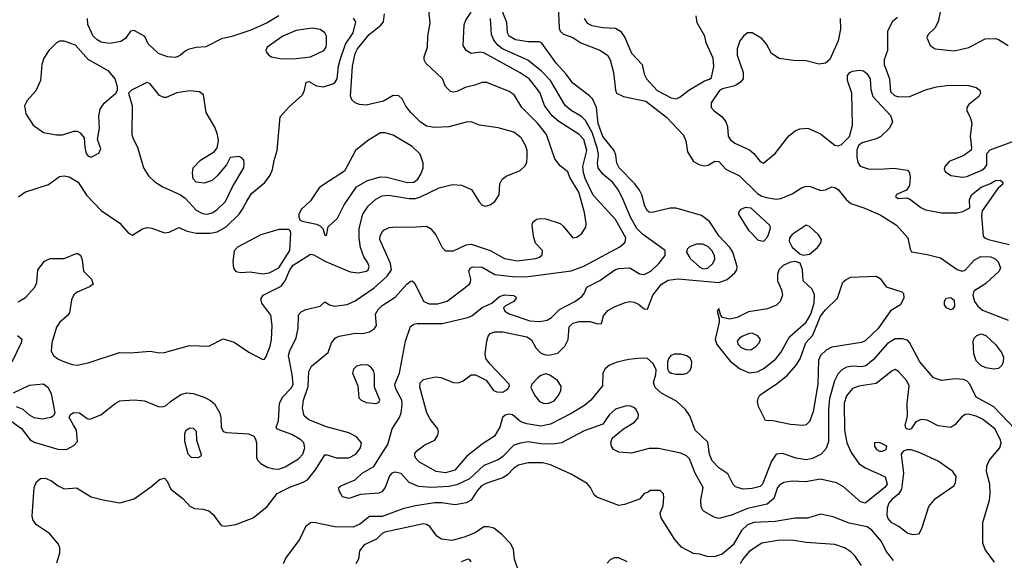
# Model space of a CAD drawing. Extents: x 1173029 to 1307123, y 522559 to 678521.
# Tile 218 of 256: x 1206724 to 1212921, y 601997 to 605398. Entities that reach past the tile are written whole.
import ezdxf

# ---------------------------------------------------------------- set-up
doc = ezdxf.new("R2010")
doc.units = 0

msp = doc.modelspace()

# ---------------------------------------------------------------- linework, layer by layer
at = {"layer": '0CON10XD'}
for points in [[(1212280.3, 603389.7), (1212235, 603390), (1212185, 603361.8), (1212095, 603258.8), (1212049.2, 603220.8), (1212025, 603214.1), (1211965, 603219.1), (1211927.5, 603212.5), (1211897.8, 603195), (1211872.4, 603167.6), (1211852.6, 603125), (1211822, 603015), (1211815.7, 602945), (1211814, 602745), (1211799.6, 602700.4), (1211767.8, 602665), (1211713, 602637), (1211675, 602628.6), (1211610.3, 602640.3), (1211525, 602668.7), (1211485.8, 602664.2), (1211455, 602621.5), (1211399.2, 602475), (1211385, 602461.8), (1211335, 602448.8), (1211275, 602445.5), (1211228.9, 602458.9), (1211215, 602473.8), (1211180.2, 602540.2), (1211125, 602577.9), (1211082, 602622), (1211065.5, 602664.5), (1211055, 602740), (1210975.5, 602815), (1210940.9, 602905), (1210914.5, 602945), (1210857.9, 602997.9), (1210765, 603047.1), (1210723.1, 603085), (1210713.3, 603115), (1210728.1, 603165), (1210730, 603195), (1210710.8, 603235), (1210675, 603266.7), (1210635, 603269.1), (1210555, 603259.6), (1210485, 603244.1), (1210435.3, 603224.7), (1210408.3, 603201.7), (1210394.5, 603175), (1210391.4, 603095), (1210318.1, 603005), (1210278.9, 602971.1), (1210195, 602919.5), (1210065.8, 602854.2), (1210005, 602841.3), (1209915.7, 602855.7), (1209878.1, 602868.1), (1209825, 602912.5), (1209805, 602916), (1209780.5, 602909.5), (1209763.9, 602896.1), (1209746.2, 602835), (1209712.7, 602777.3), (1209635, 602727.3), (1209538.1, 602651.9), (1209462.9, 602565), (1209405, 602546.8), (1209346, 602555), (1209241.4, 602615), (1209219.2, 602635), (1209210.8, 602655), (1209212.1, 602667.9), (1209224.5, 602685.5), (1209275, 602722.9), (1209337.5, 602752.5), (1209356.9, 602785), (1209361.1, 602805), (1209355.5, 602825), (1209307.1, 602885), (1209286.2, 602925), (1209243, 603087), (1209245.7, 603114.3), (1209265.6, 603134.4), (1209341.9, 603151.9), (1209375, 603147.8), (1209455, 603116.5), (1209485, 603113.5), (1209515, 603125.6), (1209565, 603164.2), (1209592.7, 603162.7), (1209660.3, 603130.3), (1209705.6, 603065.6), (1209726.9, 603056.9), (1209765, 603055.6), (1209795.8, 603075), (1209806, 603095), (1209804.2, 603105), (1209682.4, 603232.4), (1209657.3, 603267.3), (1209652.9, 603295), (1209664.4, 603375), (1209673.2, 603406.8), (1209685.7, 603424.3), (1209715.6, 603434.4), (1209765, 603433.8), (1209915, 603402.2), (1209945, 603383.5), (1209973.2, 603333.2), (1210001.8, 603301.8), (1210025, 603291.1), (1210055, 603287.5), (1210110.7, 603299.3), (1210155.3, 603345), (1210175.3, 603385), (1210182.8, 603465), (1210205, 603489.2), (1210245, 603498.9), (1210315, 603499.4), (1210360, 603485), (1210385, 603487.5), (1210398.6, 603535), (1210425, 603567.5), (1210467.7, 603592.3), (1210535, 603618.7), (1210565, 603624.6), (1210591.9, 603621.9), (1210618.9, 603608.9), (1210655, 603578.8), (1210675, 603576.2), (1210709.6, 603665), (1210762.7, 603735), (1210805, 603758.2), (1210868.5, 603768.5), (1211125, 603745.4), (1211175.9, 603764.1), (1211226.2, 603805), (1211236.9, 603825), (1211238.9, 603845), (1211211.8, 603935), (1211192.7, 603965), (1211126.1, 604035), (1211065, 604128.8), (1211015, 604166.8), (1210855, 604212.5), (1210817.4, 604212.6), (1210705, 604185.7), (1210685, 604187.5), (1210675.5, 604195.5), (1210658.5, 604225), (1210640, 604295), (1210624.6, 604325), (1210595.7, 604365.7), (1210496.5, 604465), (1210482.8, 604495), (1210476.6, 604545), (1210466, 604575), (1210395, 604663.8), (1210365.9, 604745), (1210355.3, 604845.3), (1210329.3, 604899.3), (1210309.8, 604919.8), (1210205, 604997.5), (1210163.1, 605055), (1210100.4, 605125), (1210010.8, 605250.8), (1209995, 605257.5), (1209925, 605259.3), (1209845, 605271.1), (1209805.4, 605295), (1209794.7, 605314.7), (1209790.7, 605380.7), (1209756.5, 605465)], [(1210113.8, 605485), (1210120, 605345), (1210126, 605325), (1210147.5, 605307.5), (1210205, 605286.2), (1210255, 605252.7), (1210375.3, 605205.3), (1210424.3, 605175), (1210440.9, 605145), (1210462.2, 605065), (1210473.5, 604955), (1210481.4, 604935), (1210525, 604914.6), (1210665, 604885.9), (1210794.4, 604784.4), (1210902.4, 604672.4), (1210916.9, 604635), (1210926.8, 604566.8), (1210965, 604506.2), (1211005, 604485.8), (1211035, 604478.6), (1211056.5, 604483.5), (1211098.8, 604508.8), (1211125, 604506), (1211167.9, 604457.9), (1211254.8, 604414.8), (1211368.2, 604305), (1211395, 604288), (1211425, 604279.4), (1211485, 604269.3), (1211515, 604273.3), (1211585, 604302.9), (1211645, 604340.9), (1211675, 604351.5), (1211699.2, 604349.2), (1211766.6, 604323.4), (1211795, 604328.1), (1211835, 604345.7), (1211855, 604342.9), (1211875, 604328.6), (1211925, 604266.5), (1211955, 604242.1), (1212036.7, 604215), (1212139.6, 604169.6), (1212243.3, 604105), (1212314.4, 604025), (1212328, 603955), (1212337.7, 603937.7), (1212435, 603921.5), (1212519.6, 603899.6), (1212625, 603826.2), (1212655, 603816.2), (1212675, 603821.2), (1212732.5, 603885), (1212772.6, 603907.4), (1212835.9, 603905.9), (1212863.9, 603893.9), (1212882.9, 603875), (1212896.6, 603836.6), (1212889.5, 603815), (1212805, 603738.8), (1212730, 603690), (1212722.7, 603665), (1212732.8, 603625), (1212754.8, 603594.8), (1212785, 603570), (1212945, 603507.3)], [(1206715, 603623.7), (1206760.3, 603649.7), (1206818.5, 603715), (1206831.8, 603745), (1206838.7, 603825), (1206880.3, 603879.7), (1206915, 603896.1), (1207005, 603895.5), (1207085, 603930), (1207105.9, 603915.9), (1207117.7, 603887.7), (1207125.7, 603815), (1207175.6, 603765), (1207186.9, 603735), (1207163.2, 603716.8), (1207085.3, 603684.7), (1207065, 603666.7), (1207051.2, 603635), (1207036.8, 603553.2), (1207023.8, 603535), (1206976.7, 603495), (1206955, 603462.9), (1206926.4, 603365), (1206921.9, 603311.9), (1206936, 603285), (1206963.8, 603263.8), (1206995, 603250.6), (1207055, 603228.6), (1207085, 603224.3), (1207155, 603240), (1207352.5, 603305), (1207421.3, 603301.3), (1207545, 603313.1), (1207605, 603302.2), (1207635, 603303.3), (1207792.2, 603347.8), (1207915, 603343.6), (1208005, 603389.4), (1208075, 603370), (1208166.7, 603306.7), (1208255, 603260), (1208265, 603263.3), (1208275, 603280), (1208300.5, 603345), (1208309, 603385), (1208314.2, 603475), (1208305, 603538.8), (1208247.1, 603615), (1208240.9, 603639.1), (1208255.7, 603665), (1208369.3, 603720.7), (1208394.9, 603755.1), (1208424.2, 603825), (1208445, 603853.9), (1208555, 603923.1), (1208575, 603919.2), (1208645, 603879.3), (1208805, 603811.1), (1208853.6, 603806.4), (1208906, 603815), (1208918.1, 603825), (1208923.1, 603845), (1208915, 603868), (1208889.4, 603905), (1208870, 603965), (1208860.3, 604025), (1208860, 604085), (1208884.7, 604175), (1208917.8, 604225), (1208965, 604269.2), (1209005, 604289.5), (1209045, 604293.8), (1209175, 604273.3), (1209215, 604273.6), (1209247.5, 604282.5), (1209365, 604340.5), (1209448, 604362), (1209505, 604356.4), (1209568.8, 604328.8), (1209615, 604252.5), (1209635, 604230), (1209655, 604224.4), (1209686.3, 604233.7), (1209715.4, 604254.6), (1209742.9, 604295), (1209747.1, 604365), (1209760, 604395), (1209785, 604414.3), (1209875, 604448.9), (1209905, 604478), (1209915, 604502.5), (1209918.2, 604535), (1209917.3, 604575), (1209906.6, 604606.6), (1209880.6, 604655), (1209835, 604689.5), (1209735, 604716.5), (1209617.5, 604735), (1209565, 604755.5), (1209535, 604753.3), (1209425.5, 604724.5), (1209335, 604720), (1209285, 604727.8), (1209245.2, 604755.2), (1209186.4, 604815), (1209155, 604854.2), (1209130.7, 604900.7), (1209109.7, 604919.7), (1209075, 604920), (1209014.6, 604885.4), (1208905, 604860.5), (1208863.6, 604863.6), (1208835, 604874.4), (1208815, 604894.2), (1208806.7, 604916.7), (1208819.2, 605105), (1208834.8, 605185.2), (1208850, 605215), (1208923.3, 605305), (1208996.4, 605363.6), (1209013.8, 605385), (1209020.4, 605435)], [(1206716.8, 604283.2), (1206757.4, 604312.6), (1206905, 604361.4), (1206975, 604411.8), (1207005, 604416), (1207035, 604408.7), (1207092.9, 604375), (1207144.4, 604294.4), (1207237.6, 604197.6), (1207355, 604118.6), (1207409.2, 604055), (1207435, 604041.9), (1207497.9, 604082.1), (1207528.9, 604091.1), (1207555, 604087.1), (1207635, 604057.3), (1207665, 604061.5), (1207725, 604090.6), (1207777.8, 604067.8), (1207835.3, 604055.3), (1207924.7, 604055.3), (1207966.4, 604063.6), (1208024.7, 604095.3), (1208104.5, 604175), (1208127.3, 604205), (1208153.2, 604256.7), (1208183.8, 604305), (1208266.9, 604373.1), (1208299.7, 604420.3), (1208315.5, 604454.5), (1208325, 604512.5), (1208344.4, 604575.6), (1208363.9, 604786.1), (1208420.3, 604849.7), (1208503.3, 604925), (1208516.7, 604955), (1208527.5, 605005), (1208545, 605008.8), (1208592.7, 604982.7), (1208636.1, 604976.1), (1208695, 604993.8), (1208710, 605005), (1208721.8, 605025), (1208730.8, 605105), (1208741.9, 605145), (1208775.7, 605244.3), (1208822.5, 605315), (1208839.5, 605385), (1208825, 605406.7)], [(1207062.5, 602847.5), (1207035.7, 602895), (1207044, 602915), (1207065, 602927.8), (1207101.2, 602925), (1207148.8, 602888.8), (1207165, 602885.8), (1207235, 602911.9), (1207325.9, 602984.1), (1207355, 603000.4), (1207445, 603007.1), (1207509.5, 602999.5), (1207595, 602964), (1207625, 602962), (1207645, 602970), (1207673.2, 602996.8), (1207739.2, 603040.8), (1207775, 603050), (1207815, 603046.9), (1207885, 603023.8), (1207925, 603003.2), (1207951, 602981), (1207983.1, 602923.1), (1207990, 602895), (1207991.5, 602835), (1208005, 602807.1), (1208025, 602801.1), (1208165, 602792.9), (1208197, 602777), (1208208.9, 602758.9), (1208214.4, 602735), (1208214.6, 602644.6), (1208222.2, 602625), (1208241.1, 602605), (1208281.9, 602581.9), (1208323.1, 602573.1), (1208355, 602571.2), (1208395, 602585.3), (1208478.9, 602635), (1208505.6, 602665), (1208517.8, 602705), (1208513.3, 602735), (1208493.1, 602755), (1208437.4, 602787.4), (1208361.2, 602815), (1208342.5, 602825), (1208337.5, 602835), (1208352, 602875), (1208359.4, 602985), (1208381.2, 603025), (1208435, 603082.7), (1208445.3, 603105), (1208440, 603165), (1208416.2, 603285), (1208423.6, 603315), (1208463.8, 603396.2), (1208476.3, 603456.3), (1208479.1, 603540.9), (1208495, 603559.5), (1208525, 603573.8), (1208614.5, 603595.5), (1208645, 603623.3), (1208674.3, 603604.3), (1208705, 603595.8), (1208785, 603606.7), (1208835, 603629.5), (1208955, 603711.5), (1209038, 603785), (1209064.7, 603825), (1209058.8, 603865), (1208990.8, 604015), (1208992.9, 604037.1), (1209005, 604060.8), (1209016.4, 604073.6), (1209049.4, 604090.6), (1209095, 604095.6), (1209188.3, 604091.7), (1209285, 604099.2), (1209310, 604085), (1209343.5, 604045), (1209382.5, 603965), (1209405, 603944), (1209455, 603943.5), (1209535, 603980.9), (1209565, 603985.3), (1209685.9, 603945.9), (1209775, 603896.5), (1209855, 603880.5), (1209972.5, 603895), (1209996.2, 603903.8), (1210012.1, 603917.9), (1210014.3, 603945), (1209971.2, 603991.2), (1209958.9, 604035), (1209948.6, 604105), (1209954.2, 604125), (1209976.7, 604143.3), (1210002, 604148), (1210035, 604145.4), (1210125, 604114.7), (1210145, 604099.2), (1210205, 604025.6), (1210230.7, 604029.3), (1210259.8, 604050.2), (1210287.2, 604092.8), (1210290.5, 604115), (1210278.8, 604185), (1210242.6, 604312.6), (1210187.5, 604405), (1210175, 604440), (1210125, 604478.8), (1210092.4, 604522.4), (1210039.3, 604675), (1209986.2, 604745), (1209885, 604845.6), (1209836.9, 604925), (1209805, 604946.5), (1209665, 605003.5), (1209635, 605003.5), (1209588.8, 604985), (1209528.3, 604971.7), (1209475, 604945.8), (1209455, 604942), (1209435, 604946.7), (1209405, 604977.5), (1209386, 605025), (1209280, 605125), (1209270, 605145), (1209270, 605165), (1209290, 605225), (1209292.9, 605295), (1209307.5, 605375), (1209300, 605455)], [(1208355, 605421.6), (1208282.4, 605377.6), (1208178.3, 605331.7), (1208058.3, 605291.7), (1207995, 605278.4), (1207895, 605227.9), (1207835, 605222.5), (1207785, 605210), (1207765, 605200), (1207735, 605172), (1207705, 605160), (1207654.4, 605164.4), (1207598.8, 605185), (1207533.3, 605245), (1207511.7, 605291.7), (1207445, 605330.6), (1207422, 605325), (1207390.6, 605279.4), (1207360.3, 605259.7), (1207291.9, 605248.1), (1207236.3, 605256.3), (1207210.7, 605270.7), (1207186.4, 605295), (1207152.5, 605367.5), (1207150.4, 605405)], [(1212860, 601985), (1212800.8, 602065), (1212787.1, 602105), (1212786.9, 602235), (1212828.5, 602375), (1212833.2, 602415), (1212830.4, 602475), (1212808.2, 602555), (1212810.7, 602589.3), (1212825.5, 602624.5), (1212893.1, 602705), (1212902, 602735), (1212898.2, 602755), (1212862.3, 602825), (1212785, 602884.7), (1212745, 602903.3), (1212695, 602916.7), (1212675, 602913.8), (1212651.9, 602898.1), (1212610.5, 602849.5), (1212585, 602832), (1212505, 602843.5), (1212435, 602878.5), (1212397, 602883), (1212365, 602868.8), (1212334, 602825), (1212325, 602820.5), (1212304.2, 602825), (1212297.1, 602845), (1212311.4, 602905), (1212310, 602985), (1212322.1, 603095), (1212306.9, 603126.9), (1212255, 603185.6), (1212235, 603197.1), (1212215, 603189.4), (1212115, 603109.5), (1212005, 603091.5), (1211965, 603078.2), (1211927.9, 603032.1), (1211912.6, 602985), (1211916.2, 602815), (1211929.2, 602735), (1211956.7, 602675), (1212006.5, 602606.5), (1212045, 602578), (1212116.3, 602546.3), (1212171.2, 602521.2), (1212182.9, 602475), (1212168.9, 602455), (1212045, 602357.1), (1212016.9, 602365), (1211908.7, 602458.7), (1211865, 602483.5), (1211765, 602506.7), (1211668.9, 602491.1), (1211585, 602495.5), (1211533.7, 602486.3), (1211507.8, 602472.2), (1211494.6, 602455), (1211470.9, 602385), (1211429.1, 602350.9), (1211305, 602323.5), (1211205, 602280), (1211125, 602260), (1211095, 602269.2), (1211033.1, 602303.1), (1211022, 602315), (1211014.3, 602335), (1211011.1, 602375), (1211025.5, 602455), (1210975, 602546), (1210940, 602635), (1210920, 602655), (1210885, 602670.8), (1210745, 602701.1), (1210685, 602700), (1210575, 602671.6), (1210495, 602678.2), (1210462.5, 602695), (1210448.6, 602715), (1210444.4, 602735), (1210454, 602765), (1210525, 602823.1), (1210594.7, 602865.3), (1210617.3, 602892.7), (1210618.2, 602915), (1210603.3, 602945), (1210589.1, 602959.1), (1210565, 602968.2), (1210535, 602966.9), (1210475, 602947.7), (1210436.5, 602915), (1210395, 602854.2), (1210277.6, 602812.4), (1210133.6, 602736.4), (1210082.7, 602727.3), (1210005, 602730.3), (1209925, 602742.4), (1209876.2, 602733.8), (1209835, 602720.6), (1209765, 602650.6), (1209735, 602629.1), (1209645, 602594), (1209555, 602508.6), (1209475, 602471.3), (1209425, 602461.7), (1209315, 602455.2), (1209235, 602461.8), (1209176.4, 602486.4), (1209125, 602543.5), (1209085, 602551.5), (1209066, 602545), (1209051.1, 602528.9), (1209024.2, 602455), (1209003.2, 602426.8), (1208985, 602420), (1208869.6, 602410.4), (1208795, 602386.2), (1208756.1, 602396.1), (1208734, 602435), (1208733.8, 602455), (1208745, 602465.8), (1208835, 602502.9), (1208880.6, 602545), (1208952.7, 602587.3), (1209005, 602670.4), (1209041.8, 602725), (1209069.4, 602825), (1209114.6, 602895), (1209125.4, 602925), (1209132, 602975), (1209129.1, 603005), (1209090.8, 603075), (1209085.3, 603105), (1209115.3, 603175), (1209153.3, 603375), (1209183.2, 603466.8), (1209205, 603481.6), (1209225, 603486.4), (1209383, 603487), (1209545.3, 603524.7), (1209568.9, 603535), (1209635, 603586.5), (1209695.6, 603614.4), (1209745, 603657.5), (1209775, 603667.1), (1209832.3, 603662.3), (1209846.2, 603655), (1209848.8, 603645), (1209833.3, 603625), (1209781.2, 603598.8), (1209770, 603585), (1209778, 603565), (1209805, 603546.7), (1209935, 603503.3), (1209995, 603500), (1210045, 603508.1), (1210072.1, 603525), (1210122.5, 603575), (1210217.1, 603625), (1210262.7, 603657.3), (1210277.5, 603675), (1210294.2, 603715.8), (1210375, 603756.9), (1210469.2, 603825), (1210495, 603833.6), (1210565, 603836.5), (1210625, 603798.1), (1210655, 603795.5), (1210697.5, 603815), (1210747.1, 603865), (1210786, 603915), (1210786.2, 603945), (1210645, 604047.9), (1210608.2, 604085), (1210568.2, 604155), (1210518.8, 604275), (1210488.3, 604331.7), (1210456.2, 604375), (1210395.4, 604425), (1210365.9, 604465), (1210361.6, 604495), (1210366.7, 604545), (1210361, 604585), (1210327.4, 604687.4), (1210284.5, 604764.5), (1210259.3, 604789.3), (1210195, 604826.6), (1210157.3, 604857.3), (1210065.3, 605015), (1210009.3, 605075), (1209922.4, 605142.4), (1209763.1, 605215), (1209736.1, 605236.1), (1209709, 605269), (1209693, 605305), (1209688.4, 605405)], [(1209873.3, 605063.3), (1209645, 605189.6), (1209625, 605193.8), (1209565, 605185.8), (1209534, 605205), (1209516.2, 605235), (1209520.8, 605365), (1209532.5, 605395), (1209565, 605446)], [(1210276.5, 605405), (1210295.3, 605375.3), (1210325, 605360.4), (1210395, 605348), (1210475, 605344.6), (1210504.6, 605325), (1210532.4, 605285), (1210575, 605188.1), (1210642.2, 605115), (1210654.5, 605055), (1210669.1, 605025), (1210736.7, 604953.3), (1210825, 604905.4), (1210855, 604899.5), (1210879.5, 604910.5), (1210935, 604954.5), (1211035, 605014), (1211066.1, 605023.9), (1211077.5, 605035), (1211092.3, 605102.3), (1211089.2, 605155), (1211045, 605252.5), (1211035.7, 605295), (1210988.9, 605378.9), (1210982.4, 605422.4)], [(1211887.5, 605405), (1211891.2, 605338.8), (1211876.2, 605265), (1211823.4, 605146.6), (1211795.4, 605124.6), (1211755, 605118.2), (1211675, 605140), (1211595, 605141.8), (1211505, 605154.4), (1211455.4, 605185.4), (1211424.6, 605244.6), (1211395, 605280), (1211335, 605315.8), (1211305, 605315.7), (1211279.2, 605295), (1211257.1, 605265), (1211239.2, 605215), (1211240.8, 605175), (1211278.1, 605065), (1211276.9, 605025), (1211258.3, 605001.7), (1211225, 604982.1), (1211147.1, 604962.9), (1211128.6, 604951.4), (1211076.9, 604875), (1211076.9, 604845), (1211094.1, 604824.1), (1211145, 604786.2), (1211169.3, 604755), (1211179.6, 604725), (1211183.2, 604665), (1211195, 604644.6), (1211225, 604621.3), (1211318.3, 604578.3), (1211345.6, 604555), (1211385, 604505.8), (1211405, 604495.8), (1211478.1, 604555), (1211565, 604667.5), (1211605, 604699.2), (1211635, 604711.4), (1211685, 604715.8), (1211765, 604680.6), (1211855, 604607.5), (1211875, 604604.4), (1211896.7, 604613.3), (1211946.4, 604663.6), (1211966.4, 604735), (1211961.5, 604935), (1211934.3, 605015.7), (1211935, 605046.7), (1211950, 605065), (1211966.6, 605073.4), (1212009.7, 605080.3), (1212035, 605076.5), (1212055, 605060), (1212076, 605025), (1212080.4, 604959.6), (1212094.3, 604914.3), (1212204.6, 604795), (1212218.2, 604755), (1212199.6, 604715), (1212145, 604664), (1212115, 604649.1), (1212026.7, 604623.3), (1212003.8, 604606.2), (1211993.1, 604576.9), (1211992.8, 604532.8), (1211999.1, 604499.1), (1212015, 604476), (1212065, 604460), (1212135, 604457.5), (1212225.3, 604464.7), (1212311.7, 604451.7), (1212323.7, 604433.7), (1212329.6, 604405), (1212325.3, 604354.7), (1212305, 604325.6), (1212242.4, 604297.6), (1212236.7, 604285), (1212252.7, 604272.7), (1212305, 604278.1), (1212325, 604271.5), (1212395, 604216.4), (1212425, 604201.2), (1212525, 604183.1), (1212625, 604183.8), (1212659.3, 604190.7), (1212703.3, 604215), (1212702.5, 604265), (1212714.7, 604295.3), (1212775, 604344.6), (1212833.3, 604366.7), (1212865, 604385.6), (1212895, 604388.6), (1212911.2, 604375), (1212908.8, 604361.2), (1212880, 604335), (1212781.4, 604195), (1212776.7, 604165), (1212789.2, 604035), (1212797.5, 604025), (1212821.2, 604015), (1212952.8, 603982.8)], [(1212248.9, 605411.1), (1212215.4, 605384.6), (1212185, 605323.3), (1212186, 605265), (1212185.9, 605205), (1212164.7, 605145), (1212164.1, 605115), (1212198, 605025), (1212205.4, 604945), (1212229.9, 604919.9), (1212255, 604911.9), (1212326.2, 604913.8), (1212425, 604956.2), (1212495, 604975.3), (1212575, 604986.7), (1212695, 604983.8), (1212745, 604972.2), (1212767.1, 604955), (1212771.9, 604935), (1212760.6, 604915), (1212697.5, 604865), (1212684.4, 604845), (1212685.6, 604825), (1212706.5, 604785), (1212716.9, 604746.9), (1212706.9, 604665), (1212715.7, 604594.3), (1212712.9, 604577.1), (1212666, 604544), (1212574.4, 604505), (1212546.9, 604475), (1212543.1, 604455), (1212551.5, 604441.5), (1212585, 604417.8), (1212657.4, 604407.4), (1212685, 604411.2), (1212780.5, 604450.5), (1212799.6, 604465), (1212810.7, 604485), (1212810.8, 604555), (1212831.7, 604578.3), (1212991.9, 604638.1)], [(1212518.7, 605455), (1212505.3, 605384.7), (1212484.7, 605345.3), (1212442.9, 605305), (1212432.9, 605285), (1212454, 605235), (1212485, 605214.5), (1212605, 605202), (1212697.6, 605222.4), (1212801.7, 605278.3), (1212865, 605280), (1212885, 605272.5), (1212946.3, 605236.3)], [(1208371.1, 605151.1), (1208465, 605154.6), (1208555, 605164.6), (1208639.4, 605205), (1208652.5, 605225), (1208655.4, 605245), (1208655.5, 605295), (1208645, 605315.7), (1208615.4, 605335.4), (1208565.4, 605345.4), (1208465, 605330.4), (1208380, 605295), (1208280.8, 605225), (1208272.5, 605205), (1208275.8, 605195), (1208292, 605175), (1208310, 605165), (1208371.1, 605151.1)], [(1207175, 604532.5), (1207222.7, 604557.3), (1207234, 604585), (1207214.2, 604645), (1207226.9, 604715), (1207221.7, 604791.7), (1207230.9, 604835), (1207256.4, 604873.6), (1207329.2, 604935), (1207340, 604955), (1207339.2, 604975), (1207325.6, 605025), (1207285, 605074.4), (1207155, 605146.9), (1207075, 605237.3), (1207005, 605263.3), (1206975, 605263.1), (1206955, 605252.9), (1206906.9, 605205), (1206876.5, 605155), (1206863.5, 605115), (1206855.5, 605015), (1206825, 604950.8), (1206770.9, 604889.1), (1206754.6, 604855), (1206762.5, 604805), (1206809.4, 604735), (1206875, 604688.8), (1206955.8, 604674.2), (1206994.1, 604674.1), (1207065, 604696.5), (1207085, 604695.6), (1207105, 604685.6), (1207130.6, 604655), (1207133.1, 604595), (1207142.9, 604555), (1207155, 604540), (1207175, 604532.5)], [(1206958.3, 601981.7), (1206975.8, 602045), (1206975.8, 602075), (1206968.3, 602098.3), (1206912, 602165), (1206829.7, 602219.7), (1206807.9, 602247.9), (1206802.1, 602275), (1206814.5, 602455), (1206828.9, 602491.1), (1206855, 602511.9), (1206885, 602514.5), (1206925, 602496.2), (1206965.8, 602465.8), (1207005, 602447.3), (1207082.6, 602452.6), (1207175, 602395.5), (1207246.7, 602376.7), (1207355, 602358.8), (1207445, 602383.8), (1207556.3, 602463.7), (1207604.2, 602505.8), (1207635, 602513.8), (1207652, 602495), (1207675.6, 602445), (1207750.9, 602385), (1207795, 602337.8), (1207825, 602323.5), (1207878.9, 602318.9), (1207915, 602308.9), (1207941.1, 602285), (1207985, 602224.3), (1207995.5, 602215.5), (1208015, 602211.5), (1208085, 602222.7), (1208193.5, 602265), (1208280.9, 602335), (1208345, 602417.8), (1208429.5, 602459.5), (1208505, 602486.7), (1208535.9, 602504.1), (1208585, 602567.1), (1208645, 602660), (1208659.2, 602660.8), (1208715, 602642.5), (1208795, 602642.5), (1208840, 602665), (1208869.5, 602705), (1208874.5, 602735), (1208843.6, 602773.6), (1208795, 602798.9), (1208655, 602835.6), (1208545, 602881.1), (1208514.6, 602905), (1208503.8, 602955), (1208510.4, 603005), (1208539.3, 603090.7), (1208543.2, 603185), (1208561.1, 603218.9), (1208666.2, 603303.8), (1208686.5, 603365), (1208712.7, 603397.3), (1208735, 603406.9), (1208835, 603426.2), (1208883.7, 603423.7), (1208925, 603434.5), (1208957.1, 603455), (1208969.4, 603475), (1208964.5, 603545), (1208979.5, 603575), (1209005, 603600.5), (1209086.7, 603653.3), (1209161.4, 603735), (1209185, 603753.1), (1209195, 603754.3), (1209206.5, 603745), (1209268.1, 603625), (1209300.3, 603610.3), (1209355, 603609.7), (1209415, 603626.1), (1209554.3, 603735), (1209561.9, 603745), (1209564.3, 603765), (1209550, 603815), (1209559.2, 603835), (1209575, 603843.1), (1209635, 603840.9), (1209714.8, 603794.8), (1209845, 603780), (1209925, 603781.7), (1210195, 603817.4), (1210275, 603847.1), (1210501.7, 603968.3), (1210535, 603999.2), (1210539.1, 604025), (1210475, 604141.5), (1210334.4, 604294.4), (1210285.7, 604395), (1210273.4, 604435), (1210269.5, 604475), (1210292.9, 604575), (1210273.9, 604645), (1210245.5, 604675), (1210116.8, 604756.8), (1210075, 604793.3), (1210028.2, 604858.2), (1209999.1, 604935), (1209979.3, 604965), (1209931.5, 605025), (1209873.3, 605063.3)], [(1207905, 604174.6), (1207935, 604183.2), (1207965, 604200.8), (1208019.1, 604255), (1208062.7, 604347.3), (1208134, 604465), (1208138, 604495), (1208133.9, 604513.9), (1208125, 604526.7), (1208105, 604536.2), (1208049.3, 604530.7), (1208026.7, 604485), (1207967.5, 604415), (1207934.6, 604385.4), (1207885, 604369.6), (1207833.8, 604375), (1207817, 604397), (1207812.5, 604435), (1207816.7, 604465), (1207861.9, 604515), (1207951.2, 604568.8), (1207967.5, 604592.5), (1207974.4, 604635), (1207969.6, 604675), (1207951.3, 604721.3), (1207897.9, 604815), (1207881.9, 604925), (1207855, 604944.5), (1207795, 604951.3), (1207713.1, 604936.9), (1207645, 604908), (1207632.3, 604907.7), (1207605, 604920), (1207545, 604993.3), (1207525, 605003.3), (1207427.5, 604955), (1207410, 604935), (1207431.9, 604855), (1207430.5, 604675), (1207438.1, 604648.1), (1207466.2, 604595), (1207502.4, 604465), (1207533.9, 604415), (1207575, 604378.2), (1207625, 604347.2), (1207736.9, 604296.9), (1207765.3, 604275.3), (1207835, 604200.4), (1207875, 604178.5), (1207905, 604174.6)], [(1208655, 604040), (1208666, 604095), (1208725, 604149.2), (1208766.7, 604233.3), (1208844.5, 604345.5), (1208913, 604387), (1208995, 604409.2), (1209035, 604406.8), (1209165, 604373.7), (1209205, 604376.7), (1209230, 604395), (1209249.2, 604425), (1209262.9, 604465), (1209263.8, 604495), (1209245, 604552), (1209195, 604600), (1209075, 604671.1), (1209025, 604686.9), (1208995, 604686.2), (1208914.1, 604635.9), (1208837.5, 604575), (1208768.8, 604445), (1208644.7, 604365.3), (1208610, 604340), (1208555, 604258.1), (1208497.1, 604205), (1208482, 604175), (1208480, 604155), (1208488.3, 604138.3), (1208501.2, 604131.2), (1208592.1, 604112.1), (1208615, 604101.4), (1208632, 604085), (1208645, 604042.5), (1208655, 604040)], [(1211405, 604002.9), (1211375, 604008), (1211315, 604068.8), (1211249.4, 604175), (1211250, 604185), (1211265.8, 604205), (1211295, 604217.7), (1211325, 604214.6), (1211444.2, 604105), (1211447.1, 604085), (1211434.2, 604045), (1211425.7, 604025), (1211405, 604002.9)], [(1211655.8, 603915.8), (1211695, 603923.1), (1211745.9, 603964.1), (1211765.4, 603995), (1211769.6, 604015), (1211752.1, 604045), (1211695, 604096.2), (1211675, 604104.6), (1211585, 604045.9), (1211569.2, 604025), (1211567.1, 604005), (1211585.8, 603965.8), (1211635, 603924), (1211655.8, 603915.8)], [(1208255, 603799.3), (1208295, 603804.7), (1208355, 603837.3), (1208424.5, 603945), (1208430, 604055), (1208428, 604068), (1208418.3, 604078.3), (1208355, 604077.8), (1208242, 604045), (1208095, 603966), (1208075, 603943.3), (1208064.6, 603874.6), (1208069.4, 603835), (1208085, 603813.1), (1208115, 603806.7), (1208175, 603811.2), (1208255, 603799.3)], [(1211025, 603831.4), (1211055, 603834.1), (1211086.7, 603863.3), (1211098.5, 603891.5), (1211097.1, 603915), (1211079.6, 603945), (1211055, 603970.7), (1211023.6, 603986.4), (1210983.7, 603986.3), (1210940.5, 603969.5), (1210925.8, 603954.2), (1210922, 603935), (1210943.1, 603895), (1211005, 603840), (1211025, 603831.4)], [(1211315, 603175.4), (1211365, 603183.2), (1211407.1, 603202.9), (1211482.7, 603265), (1211513.8, 603305), (1211568.2, 603401.8), (1211675, 603496), (1211702.6, 603545), (1211723.9, 603615), (1211727, 603667), (1211711.9, 603701.9), (1211655.6, 603755), (1211651.4, 603825), (1211635.7, 603865.7), (1211607, 603877), (1211575, 603873.3), (1211529.1, 603850.9), (1211501.9, 603825), (1211492.9, 603795), (1211492.9, 603755), (1211518.3, 603698.3), (1211524.6, 603665), (1211510.4, 603625), (1211487.7, 603602.3), (1211431.3, 603578.7), (1211310.4, 603559.6), (1211239.2, 603525), (1211194.6, 603514.6), (1211146.7, 603525), (1211136.7, 603536.7), (1211125, 603580), (1211114, 603565), (1211126.7, 603516.7), (1211126, 603495), (1211101.2, 603385), (1211112.9, 603355), (1211195, 603250), (1211255, 603203.3), (1211315, 603175.4)], [(1211655, 602844.5), (1211575, 602850.7), (1211465, 602874.2), (1211417.5, 602877.5), (1211373.8, 602965), (1211368.2, 602995), (1211371.5, 603015), (1211383.3, 603035), (1211405, 603053.5), (1211485.6, 603105), (1211555, 603160.4), (1211611.5, 603225), (1211635.4, 603265), (1211672.3, 603365), (1211716.5, 603413.5), (1211765, 603531.8), (1211795, 603572.5), (1211871.1, 603645), (1211905, 603746.7), (1211925.6, 603764.4), (1211955, 603777.1), (1212115, 603783.8), (1212139.7, 603769.7), (1212177.9, 603717.9), (1212275.6, 603685.6), (1212286, 603675), (1212288.8, 603648.8), (1212267.5, 603605), (1212204.6, 603565.4), (1212127.9, 603455), (1212045, 603377.7), (1212023.3, 603366.7), (1211835, 603336.9), (1211800.5, 603319.5), (1211763.8, 603286.2), (1211752.5, 603255), (1211747.5, 603105), (1211718.1, 602931.9), (1211695, 602870.6), (1211675, 602850), (1211655, 602844.5)], [(1212585, 603572.5), (1212557.5, 603585), (1212544.1, 603604.1), (1212543.9, 603626.1), (1212555, 603646), (1212585, 603649.4), (1212605, 603633.3), (1212606.7, 603595), (1212595, 603576), (1212585, 603572.5)], [(1206711.2, 603411.2), (1206737.9, 603387.9), (1206734.4, 603365), (1206675, 603243.3)], [(1211325, 603321.2), (1211357.9, 603342.1), (1211378.6, 603365), (1211385.7, 603385), (1211369.3, 603409.3), (1211335, 603425.6), (1211315, 603424.5), (1211275, 603407.9), (1211254.4, 603395), (1211240.5, 603375), (1211246.7, 603355), (1211265.8, 603335), (1211295, 603322.1), (1211325, 603321.2)], [(1212855, 603198.8), (1212805, 603206.9), (1212772.7, 603222.7), (1212745, 603251.9), (1212728.9, 603295), (1212724.4, 603375), (1212731.4, 603395), (1212748.3, 603411.7), (1212775, 603421.4), (1212805, 603411.9), (1212865.6, 603355), (1212904.4, 603305), (1212915.6, 603275), (1212914.4, 603245.6), (1212905, 603223.3), (1212885, 603203.8), (1212855, 603198.8)], [(1212988.2, 602825), (1212855, 602961.8), (1212743.2, 603023.2), (1212705, 603104.5), (1212685, 603126), (1212665, 603134.6), (1212615, 603138.6), (1212525, 603128.6), (1212475, 603145.7), (1212390.4, 603245), (1212325, 603368), (1212311.3, 603381.3), (1212280.3, 603389.7)], [(1210905, 603167.5), (1210925, 603174.2), (1210945, 603193.8), (1210951.4, 603215), (1210954.3, 603245), (1210945, 603268), (1210922.6, 603282.6), (1210885, 603293.5), (1210845, 603293.5), (1210822.5, 603285), (1210807.1, 603265), (1210801.4, 603245), (1210802.3, 603202.3), (1210810, 603185), (1210824.2, 603174.2), (1210855, 603167.5), (1210905, 603167.5)], [(1208965, 602984.3), (1208985, 602990), (1208990, 603005), (1208957, 603087), (1208958.2, 603165), (1208950.2, 603190.2), (1208935, 603211.1), (1208914.6, 603224.6), (1208875, 603226.7), (1208845, 603217.5), (1208825, 603198.8), (1208818.6, 603175), (1208851.4, 603095), (1208859.7, 603019.7), (1208874, 603005), (1208905, 602989.6), (1208965, 602984.3)], [(1210025, 602983.8), (1210055, 602984.5), (1210088.9, 603001.1), (1210116.1, 603033.9), (1210129.5, 603065), (1210132.2, 603092.2), (1210108.7, 603128.7), (1210061.2, 603161.2), (1210035, 603170.4), (1210005, 603159.6), (1209985, 603144.6), (1209946.9, 603105), (1209941.8, 603085), (1209964.8, 603034.8), (1209995, 602995.5), (1210025, 602983.8)], [(1206685, 603050), (1206785, 603098.1), (1206875, 603107.1), (1206902.9, 603085), (1206921.8, 603045), (1206945.8, 602925), (1206936, 602905), (1206920, 602895), (1206865, 602884.5), (1206815, 602892.5), (1206785, 602909.2), (1206745.3, 602945.3), (1206705, 602961.9)], [(1206639.2, 602895), (1206735.5, 602825.5), (1206790, 602755), (1206815, 602740), (1206965, 602695.3), (1207018, 602695), (1207065, 602719.5), (1207087.1, 602745), (1207082, 602815), (1207062.5, 602847.5)], [(1207845, 602642), (1207805, 602644), (1207783.8, 602665), (1207763.8, 602745), (1207763.8, 602795), (1207771.2, 602815), (1207795, 602830), (1207815, 602828.8), (1207835, 602810), (1207837, 602753), (1207866.4, 602663.6), (1207865, 602652.5), (1207845, 602642)], [(1212155, 602683.8), (1212177.5, 602695), (1212182.5, 602715), (1212135, 602737.1), (1212103.3, 602735), (1212104, 602715), (1212116.7, 602695), (1212135, 602684), (1212155, 602683.8)], [(1212345, 602160), (1212385, 602163.3), (1212405, 602202.5), (1212447.1, 602335), (1212489.1, 602385), (1212602.5, 602465), (1212614.2, 602485), (1212618.1, 602525), (1212596.5, 602555), (1212505, 602620.7), (1212385, 602675.5), (1212335, 602691.8), (1212307.3, 602692.7), (1212285.5, 602684.5), (1212271.4, 602665), (1212286.2, 602546.2), (1212274.6, 602445.4), (1212256.2, 602413.8), (1212215, 602381.8), (1212194.2, 602355.8), (1212184.1, 602325), (1212182.3, 602282.3), (1212189.1, 602259.1), (1212206.3, 602236.3), (1212259.5, 602209.5), (1212315, 602168), (1212345, 602160)], [(1212224, 601995), (1212177.1, 602055), (1212147.5, 602115), (1212086.9, 602186.9), (1212057.5, 602207.5), (1211945, 602231.3), (1211845, 602271.5), (1211765, 602286.5), (1211682.6, 602262.6), (1211605, 602261.2), (1211479.4, 602240.6), (1211345, 602234.7), (1211305, 602220), (1211266.7, 602185), (1211215.2, 602094.8), (1211145, 602034.6), (1211095, 602019.6), (1211051.1, 602021.1), (1211003.9, 602036.1), (1210965, 602040), (1210890.2, 602080.2), (1210847.8, 602127.8), (1210760.8, 602265), (1210756, 602295), (1210775, 602340), (1210778.8, 602395), (1210776, 602415), (1210755, 602435.8), (1210693, 602437), (1210680, 602425), (1210653.6, 602416.4), (1210625, 602382.5), (1210531.7, 602348.3), (1210495, 602341.2), (1210356.2, 602395), (1210339.5, 602409.5), (1210316, 602456), (1210295, 602479.4), (1210195, 602539.5), (1210065, 602598), (1210015, 602610.7), (1209925, 602610.4), (1209864, 602596), (1209831.8, 602575), (1209794.4, 602535.6), (1209765, 602515.3), (1209665, 602482.9), (1209630.4, 602465), (1209603.3, 602435), (1209565.7, 602374.3), (1209535, 602358.8), (1209465, 602346.1), (1209378.2, 602358.2), (1209335, 602357.9), (1209215, 602340), (1209135, 602319.8), (1209005, 602273.3), (1208925, 602272.1), (1208865.6, 602224.4), (1208823.6, 602206.4), (1208708.1, 602208.1), (1208575, 602235.6), (1208555, 602233.3), (1208523.2, 602206.8), (1208485, 602128.9), (1208398.2, 602011.8), (1208382.5, 601975)], [(1209866, 601925), (1209838, 602005), (1209831.2, 602065), (1209815, 602100), (1209758.7, 602158.7), (1209708.6, 602198.6), (1209675, 602208.5), (1209645, 602207.5), (1209590.4, 602169.6), (1209521.7, 602141.7), (1209445, 602120.9), (1209379.8, 602129.8), (1209348.6, 602148.6), (1209305, 602210), (1209285, 602223.3), (1209265, 602225.5), (1209023.3, 602175), (1209005, 602165.7), (1208969.6, 602130.4), (1208891.4, 602095), (1208863, 602057), (1208855.6, 602005), (1208839.2, 601975)], [(1212021.4, 601965), (1211982.4, 602022.4), (1211955, 602049.4), (1211915, 602075.6), (1211855, 602096.5), (1211675, 602108.8), (1211583.8, 602123.8), (1211495, 602121.8), (1211395, 602104.5), (1211315, 602052.1), (1211275, 602003.8), (1211257.8, 601975)], [(1209565, 601988), (1209555, 602002), (1209545, 602004.2), (1209503.6, 601986.4)], [(1210547.5, 601987.5), (1210495, 602012), (1210465, 602012), (1210440.9, 601999.1), (1210420.9, 601979.1)]]:
    msp.add_lwpolyline(points, dxfattribs=at)

doc.saveas('drawing.dxf')
